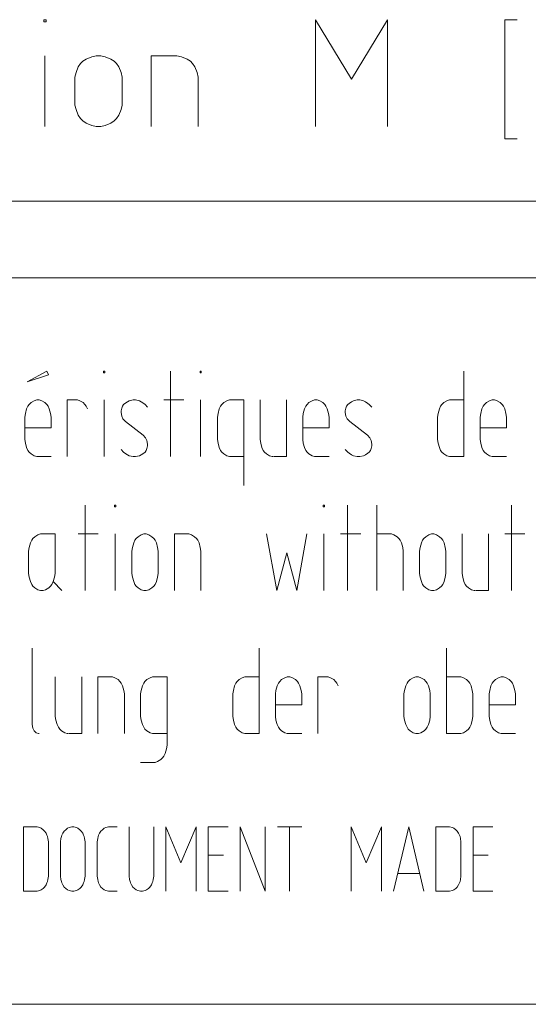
# Model space of a CAD drawing. Header units: millimetres. Extents: x 3 to 207, y 3 to 294.
# Tile 7 of 61: x 67 to 79, y 3 to 26. Entities that reach past the tile are written whole.
import ezdxf

# ---------------------------------------------------------------- set-up
doc = ezdxf.new("R2010")
doc.units = ezdxf.units.MM
doc.layers.add('1', color=7, linetype='CONTINUOUS', true_color=0xffffff)

msp = doc.modelspace()

# ---------------------------------------------------------------- linework, layer by layer
at = {"layer": '1', "color": 87, "linetype": 'Continuous', "lineweight": 13}
for p, q in [((67.398933, 25.990646), (67.398933, 26.043278)), ((67.398933, 26.043278), (67.451561, 26.043278)), ((67.451561, 26.043278), (67.451561, 25.990646)), ((74.59893, 24.64854), (73.756828, 26.043278)), ((73.756828, 26.043278), (73.756828, 23.543278)), ((75.44104, 26.043278), (74.59893, 24.64854)), ((75.44104, 23.543278), (75.44104, 26.043278)), ((78.47525, 26.043278), (78.185776, 26.043278)), ((78.185776, 26.043278), (78.185776, 23.253803)), ((67.451561, 25.990646), (67.398933, 25.990646)), ((67.425247, 23.543278), (67.425247, 25.201174)), ((68.389725, 25.122225), (68.310776, 25.069595)), ((68.521301, 25.174856), (68.389725, 25.122225)), ((68.626564, 25.201174), (68.521301, 25.174856)), ((68.679192, 25.201174), (68.626564, 25.201174)), ((68.731827, 25.201174), (68.679192, 25.201174)), ((68.83709, 25.174856), (68.731827, 25.201174)), ((68.968674, 25.122225), (68.83709, 25.174856)), ((69.047615, 25.069595), (68.968674, 25.122225)), ((70.459457, 25.201174), (69.90683, 25.201174)), ((69.90683, 25.201174), (69.90683, 23.543278)), ((70.512093, 25.201174), (70.459457, 25.201174)), ((70.617355, 25.174856), (70.512093, 25.201174)), ((70.748932, 25.122225), (70.617355, 25.174856)), ((70.827881, 25.069595), (70.748932, 25.122225)), ((68.205513, 24.938013), (68.152878, 24.806435)), ((68.258148, 25.016962), (68.205513, 24.938013)), ((68.310776, 25.069595), (68.258148, 25.016962)), ((69.10025, 25.016962), (69.047615, 25.069595)), ((69.152885, 24.938013), (69.10025, 25.016962)), ((69.205513, 24.806435), (69.152885, 24.938013)), ((70.880516, 25.016962), (70.827881, 25.069595)), ((70.933144, 24.938013), (70.880516, 25.016962)), ((70.985779, 24.806435), (70.933144, 24.938013)), ((68.152878, 24.806435), (68.126564, 24.701172)), ((68.126564, 24.701172), (68.126564, 24.64854)), ((69.231827, 24.701172), (69.205513, 24.806435)), ((69.231827, 24.64854), (69.231827, 24.701172)), ((71.012093, 24.701172), (70.985779, 24.806435)), ((71.012093, 24.64854), (71.012093, 24.701172)), ((68.126564, 24.64854), (68.126564, 24.095909)), ((69.231827, 24.095909), (69.231827, 24.64854)), ((71.012093, 23.543278), (71.012093, 24.64854)), ((68.126564, 24.095909), (68.126564, 24.043278)), ((68.126564, 24.043278), (68.152878, 23.938015)), ((69.205513, 23.938015), (69.231827, 24.043278)), ((69.231827, 24.043278), (69.231827, 24.095909)), ((68.152878, 23.938015), (68.205513, 23.806437)), ((68.205513, 23.806437), (68.258148, 23.727488)), ((69.10025, 23.727488), (69.152885, 23.806437)), ((69.152885, 23.806437), (69.205513, 23.938015)), ((68.258148, 23.727488), (68.310776, 23.674856)), ((68.310776, 23.674856), (68.389725, 23.622225)), ((68.389725, 23.622225), (68.521301, 23.569593)), ((68.521301, 23.569593), (68.626564, 23.543278)), ((68.626564, 23.543278), (68.679192, 23.543278)), ((68.679192, 23.543278), (68.731827, 23.543278)), ((68.731827, 23.543278), (68.83709, 23.569593)), ((68.83709, 23.569593), (68.968674, 23.622225)), ((68.968674, 23.622225), (69.047615, 23.674856)), ((69.047615, 23.674856), (69.10025, 23.727488)), ((78.185776, 23.253803), (78.47525, 23.253803))]:
    msp.add_line(p, q, dxfattribs=at)
at = {"layer": '1', "color": 172, "linetype": 'Continuous', "lineweight": 18}
msp.add_line((59.014843, 21.793278), (84.014847, 21.793278), dxfattribs=at)
at = {"layer": '1', "color": 7, "linetype": 'Continuous', "lineweight": 18}
for p, q in [((3, 20.000221), (207, 20.000221)), ((105, 3), (3, 3))]:
    msp.add_line(p, q, dxfattribs=at)
at = {"layer": '1', "color": 7, "linetype": 'Continuous', "lineweight": 13}
for p, q in [((67.468552, 17.817265), (67.011703, 17.564632)), ((67.512756, 17.733053), (67.468552, 17.817265)), ((68.799286, 17.77516), (68.799286, 17.817265)), ((68.799286, 17.817265), (68.828758, 17.817265)), ((68.828758, 17.77516), (68.799286, 17.77516)), ((68.828758, 17.817265), (68.828758, 17.77516)), ((70.365814, 15.817265), (70.365814, 17.817265)), ((71.053291, 17.77516), (71.053291, 17.817265)), ((71.053291, 17.817265), (71.082756, 17.817265)), ((71.082756, 17.77516), (71.053291, 17.77516)), ((71.082756, 17.817265), (71.082756, 17.77516)), ((77.226547, 15.817265), (77.226547, 17.817265)), ((67.011703, 17.564632), (67.512756, 17.733053)), ((67.055916, 17.038317), (67.100128, 17.080421)), ((67.100128, 17.080421), (67.173813, 17.122528)), ((67.173813, 17.122528), (67.232758, 17.143581)), ((67.232758, 17.143581), (67.29171, 17.143581)), ((67.29171, 17.143581), (67.350655, 17.122528)), ((67.350655, 17.122528), (67.424339, 17.080421)), ((67.424339, 17.080421), (67.468552, 17.038317)), ((67.949707, 15.817265), (67.949707, 17.143581)), ((67.949707, 17.143581), (68.156021, 17.143581)), ((68.156021, 17.143581), (68.185493, 17.143581)), ((68.185493, 17.143581), (68.244438, 17.122528)), ((68.244438, 17.122528), (68.31813, 17.080421)), ((68.31813, 17.080421), (68.362335, 17.038317)), ((68.814026, 15.817265), (68.814026, 17.143581)), ((69.295181, 17.05937), (69.265709, 17.038317)), ((69.354126, 17.101475), (69.295181, 17.05937)), ((69.398338, 17.122528), (69.354126, 17.101475)), ((69.486755, 17.143581), (69.398338, 17.122528)), ((69.545708, 17.143581), (69.486755, 17.143581)), ((69.634132, 17.122528), (69.545708, 17.143581)), ((69.678337, 17.101475), (69.634132, 17.122528)), ((69.737282, 17.05937), (69.678337, 17.101475)), ((69.766762, 17.038317), (69.737282, 17.05937)), ((70.675285, 17.143581), (70.203705, 17.143581)), ((71.068024, 15.817265), (71.068024, 17.143581)), ((71.608124, 17.080421), (71.563919, 17.038317)), ((71.681816, 17.122528), (71.608124, 17.080421)), ((71.740761, 17.143581), (71.681816, 17.122528)), ((71.770233, 17.143581), (71.740761, 17.143581)), ((72.079704, 17.143581), (71.770233, 17.143581)), ((72.079704, 15.14358), (72.079704, 17.143581)), ((72.45771, 17.143581), (72.45771, 16.259369)), ((73.076653, 15.817265), (73.076653, 17.143581)), ((73.60202, 17.080421), (73.557816, 17.038317)), ((73.675705, 17.122528), (73.60202, 17.080421)), ((73.734657, 17.143581), (73.675705, 17.122528)), ((73.76413, 17.143581), (73.734657, 17.143581)), ((73.793602, 17.143581), (73.76413, 17.143581)), ((73.852547, 17.122528), (73.793602, 17.143581)), ((73.926231, 17.080421), (73.852547, 17.122528)), ((73.970444, 17.038317), (73.926231, 17.080421)), ((74.540024, 17.05937), (74.510551, 17.038317)), ((74.598969, 17.101475), (74.540024, 17.05937)), ((74.643181, 17.122528), (74.598969, 17.101475)), ((74.731598, 17.143581), (74.643181, 17.122528)), ((74.79055, 17.143581), (74.731598, 17.143581)), ((74.878975, 17.122528), (74.79055, 17.143581)), ((74.92318, 17.101475), (74.878975, 17.122528)), ((74.982132, 17.05937), (74.92318, 17.101475)), ((75.011597, 17.038317), (74.982132, 17.05937)), ((76.754974, 17.080421), (76.710762, 17.038317)), ((76.828659, 17.122528), (76.754974, 17.080421)), ((76.887604, 17.143581), (76.828659, 17.122528)), ((76.917076, 17.143581), (76.887604, 17.143581)), ((77.226547, 17.143581), (76.917076, 17.143581)), ((77.751915, 17.080421), (77.70771, 17.038317)), ((77.825607, 17.122528), (77.751915, 17.080421)), ((77.884552, 17.143581), (77.825607, 17.122528)), ((77.914024, 17.143581), (77.884552, 17.143581)), ((77.943497, 17.143581), (77.914024, 17.143581)), ((78.002449, 17.122528), (77.943497, 17.143581)), ((78.076126, 17.080421), (78.002449, 17.122528)), ((78.120338, 17.038317), (78.076126, 17.080421)), ((66.952759, 16.74358), (66.967499, 16.827791)), ((66.967499, 16.827791), (66.996971, 16.933054)), ((66.996971, 16.933054), (67.026443, 16.996212)), ((67.026443, 16.996212), (67.055916, 17.038317)), ((67.468552, 17.038317), (67.498024, 16.996212)), ((67.498024, 16.996212), (67.527496, 16.933054)), ((67.527496, 16.933054), (67.556969, 16.827791)), ((67.556969, 16.827791), (67.571709, 16.74358)), ((68.362335, 17.038317), (68.391815, 16.996212)), ((68.391815, 16.996212), (68.42128, 16.933054)), ((69.221497, 16.954107), (69.206757, 16.890949)), ((69.206757, 16.890949), (69.206757, 16.848843)), ((69.206757, 16.848843), (69.221497, 16.764633)), ((69.236229, 16.996212), (69.221497, 16.954107)), ((69.265709, 17.038317), (69.236229, 16.996212)), ((69.825706, 16.975159), (69.766762, 17.038317)), ((71.475494, 16.827791), (71.460762, 16.74358)), ((71.504974, 16.933054), (71.475494, 16.827791)), ((71.534439, 16.996212), (71.504974, 16.933054)), ((71.563919, 17.038317), (71.534439, 16.996212)), ((73.469391, 16.827791), (73.454659, 16.74358)), ((73.498863, 16.933054), (73.469391, 16.827791)), ((73.528336, 16.996212), (73.498863, 16.933054)), ((73.557816, 17.038317), (73.528336, 16.996212)), ((73.999916, 16.996212), (73.970444, 17.038317)), ((74.029388, 16.933054), (73.999916, 16.996212)), ((74.058868, 16.827791), (74.029388, 16.933054)), ((74.073601, 16.74358), (74.058868, 16.827791)), ((74.466339, 16.954107), (74.451599, 16.890949)), ((74.451599, 16.890949), (74.451599, 16.848843)), ((74.451599, 16.848843), (74.466339, 16.764633)), ((74.481071, 16.996212), (74.466339, 16.954107)), ((74.510551, 17.038317), (74.481071, 16.996212)), ((75.070549, 16.975159), (75.011597, 17.038317)), ((76.622337, 16.827791), (76.607597, 16.74358)), ((76.651817, 16.933054), (76.622337, 16.827791)), ((76.681282, 16.996212), (76.651817, 16.933054)), ((76.710762, 17.038317), (76.681282, 16.996212)), ((77.619286, 16.827791), (77.604546, 16.74358)), ((77.648758, 16.933054), (77.619286, 16.827791)), ((77.67823, 16.996212), (77.648758, 16.933054)), ((77.70771, 17.038317), (77.67823, 16.996212)), ((78.149811, 16.996212), (78.120338, 17.038317)), ((78.179291, 16.933054), (78.149811, 16.996212)), ((78.208755, 16.827791), (78.179291, 16.933054)), ((78.223495, 16.74358), (78.208755, 16.827791)), ((66.952759, 16.217264), (66.952759, 16.74358)), ((67.571709, 16.74358), (67.571709, 16.49095)), ((69.221497, 16.764633), (69.250969, 16.701475)), ((69.250969, 16.701475), (69.309914, 16.638317)), ((69.309914, 16.638317), (69.722549, 16.322527)), ((71.460762, 16.74358), (71.460762, 16.701475)), ((71.460762, 16.701475), (71.460762, 16.259369)), ((73.454659, 16.74358), (73.454659, 16.701475)), ((73.454659, 16.701475), (73.454659, 16.259369)), ((74.073601, 16.701475), (74.073601, 16.74358)), ((74.073601, 16.49095), (74.073601, 16.701475)), ((74.466339, 16.764633), (74.495811, 16.701475)), ((74.495811, 16.701475), (74.554756, 16.638317)), ((74.554756, 16.638317), (74.967392, 16.322527)), ((76.607597, 16.74358), (76.607597, 16.701475)), ((76.607597, 16.701475), (76.607597, 16.259369)), ((77.604546, 16.74358), (77.604546, 16.701475)), ((77.604546, 16.701475), (77.604546, 16.259369)), ((78.223495, 16.701475), (78.223495, 16.74358)), ((78.223495, 16.49095), (78.223495, 16.701475)), ((67.571709, 16.49095), (66.952759, 16.49095)), ((73.454659, 16.49095), (74.073601, 16.49095)), ((77.604546, 16.49095), (78.223495, 16.49095)), ((66.967499, 16.133055), (66.952759, 16.217264)), ((66.996971, 16.02779), (66.967499, 16.133055)), ((69.722549, 16.322527), (69.781494, 16.259369)), ((69.781494, 16.259369), (69.810974, 16.196213)), ((69.810974, 16.196213), (69.825706, 16.112001)), ((71.460762, 16.259369), (71.460762, 16.217264)), ((71.460762, 16.217264), (71.475494, 16.133055)), ((71.475494, 16.133055), (71.504974, 16.02779)), ((72.45771, 16.259369), (72.45771, 16.217264)), ((72.45771, 16.217264), (72.472443, 16.133055)), ((72.472443, 16.133055), (72.501915, 16.02779)), ((73.454659, 16.259369), (73.454659, 16.217264)), ((73.454659, 16.217264), (73.469391, 16.133055)), ((73.469391, 16.133055), (73.498863, 16.02779)), ((74.967392, 16.322527), (75.026337, 16.259369)), ((75.026337, 16.259369), (75.055817, 16.196213)), ((75.055817, 16.196213), (75.070549, 16.112001)), ((76.607597, 16.259369), (76.607597, 16.217264)), ((76.607597, 16.217264), (76.622337, 16.133055)), ((76.622337, 16.133055), (76.651817, 16.02779)), ((77.604546, 16.259369), (77.604546, 16.217264)), ((77.604546, 16.217264), (77.619286, 16.133055)), ((77.619286, 16.133055), (77.648758, 16.02779)), ((67.026443, 15.964633), (66.996971, 16.02779)), ((67.055916, 15.922527), (67.026443, 15.964633)), ((67.100128, 15.880423), (67.055916, 15.922527)), ((69.265709, 15.922527), (69.206757, 15.985685)), ((69.295181, 15.901474), (69.265709, 15.922527)), ((69.354126, 15.859369), (69.295181, 15.901474)), ((69.737282, 15.901474), (69.678337, 15.859369)), ((69.766762, 15.922527), (69.737282, 15.901474)), ((69.796234, 15.964633), (69.766762, 15.922527)), ((69.810974, 16.006739), (69.796234, 15.964633)), ((69.825706, 16.069895), (69.810974, 16.006739)), ((69.825706, 16.112001), (69.825706, 16.069895)), ((71.504974, 16.02779), (71.534439, 15.964633)), ((71.534439, 15.964633), (71.563919, 15.922527)), ((71.563919, 15.922527), (71.608124, 15.880423)), ((72.501915, 16.02779), (72.531387, 15.964633)), ((72.531387, 15.964633), (72.560867, 15.922527)), ((72.560867, 15.922527), (72.605072, 15.880423)), ((73.498863, 16.02779), (73.528336, 15.964633)), ((73.528336, 15.964633), (73.557816, 15.922527)), ((73.557816, 15.922527), (73.60202, 15.880423)), ((74.510551, 15.922527), (74.451599, 15.985685)), ((74.540024, 15.901474), (74.510551, 15.922527)), ((74.598969, 15.859369), (74.540024, 15.901474)), ((74.982132, 15.901474), (74.92318, 15.859369)), ((75.011597, 15.922527), (74.982132, 15.901474)), ((75.041077, 15.964633), (75.011597, 15.922527)), ((75.055817, 16.006739), (75.041077, 15.964633)), ((75.070549, 16.069895), (75.055817, 16.006739)), ((75.070549, 16.112001), (75.070549, 16.069895)), ((76.651817, 16.02779), (76.681282, 15.964633)), ((76.681282, 15.964633), (76.710762, 15.922527)), ((76.710762, 15.922527), (76.754974, 15.880423)), ((77.648758, 16.02779), (77.67823, 15.964633)), ((77.67823, 15.964633), (77.70771, 15.922527)), ((77.70771, 15.922527), (77.751915, 15.880423)), ((67.173813, 15.838317), (67.100128, 15.880423)), ((67.232758, 15.817265), (67.173813, 15.838317)), ((67.571709, 15.817265), (67.232758, 15.817265)), ((69.398338, 15.838317), (69.354126, 15.859369)), ((69.486755, 15.817265), (69.398338, 15.838317)), ((69.545708, 15.817265), (69.486755, 15.817265)), ((69.634132, 15.838317), (69.545708, 15.817265)), ((69.678337, 15.859369), (69.634132, 15.838317)), ((71.608124, 15.880423), (71.681816, 15.838317)), ((71.681816, 15.838317), (71.740761, 15.817265)), ((71.740761, 15.817265), (71.770233, 15.817265)), ((71.770233, 15.817265), (72.079704, 15.817265)), ((72.605072, 15.880423), (72.678757, 15.838317)), ((72.678757, 15.838317), (72.737709, 15.817265)), ((72.737709, 15.817265), (72.767181, 15.817265)), ((72.781914, 15.817265), (73.076653, 15.817265)), ((73.60202, 15.880423), (73.675705, 15.838317)), ((73.675705, 15.838317), (73.734657, 15.817265)), ((73.734657, 15.817265), (73.76413, 15.817265)), ((73.76413, 15.817265), (74.073601, 15.817265)), ((74.643181, 15.838317), (74.598969, 15.859369)), ((74.731598, 15.817265), (74.643181, 15.838317)), ((74.79055, 15.817265), (74.731598, 15.817265)), ((74.878975, 15.838317), (74.79055, 15.817265)), ((74.92318, 15.859369), (74.878975, 15.838317)), ((76.754974, 15.880423), (76.828659, 15.838317)), ((76.828659, 15.838317), (76.887604, 15.817265)), ((76.887604, 15.817265), (76.917076, 15.817265)), ((76.917076, 15.817265), (77.226547, 15.817265)), ((77.751915, 15.880423), (77.825607, 15.838317)), ((77.825607, 15.838317), (77.884552, 15.817265)), ((77.884552, 15.817265), (77.914024, 15.817265)), ((77.914024, 15.817265), (78.223495, 15.817265)), ((68.363464, 12.680959), (68.363464, 14.680959)), ((69.050941, 14.638854), (69.050941, 14.680959)), ((69.050941, 14.680959), (69.080414, 14.680959)), ((69.080414, 14.638854), (69.050941, 14.638854)), ((69.080414, 14.680959), (69.080414, 14.638854)), ((73.932526, 14.638854), (73.932526, 14.680959)), ((73.932526, 14.680959), (73.961998, 14.680959)), ((73.961998, 14.638854), (73.932526, 14.638854)), ((73.961998, 14.680959), (73.961998, 14.638854)), ((74.502098, 12.680959), (74.502098, 14.680959)), ((75.189575, 14.680959), (75.189575, 12.680959)), ((78.342522, 12.680959), (78.342522, 14.680959)), ((67.115997, 13.859906), (67.086525, 13.796747)), ((67.14547, 13.902011), (67.115997, 13.859906)), ((67.189682, 13.944116), (67.14547, 13.902011)), ((67.263367, 13.986221), (67.189682, 13.944116)), ((67.322311, 14.007275), (67.263367, 13.986221)), ((67.351791, 14.007275), (67.322311, 14.007275)), ((67.661255, 14.007275), (67.351791, 14.007275)), ((67.661255, 13.123064), (67.661255, 14.007275)), ((68.672943, 14.007275), (68.201363, 14.007275)), ((69.065681, 12.680959), (69.065681, 14.007275)), ((69.532097, 13.859906), (69.502625, 13.796747)), ((69.561577, 13.902011), (69.532097, 13.859906)), ((69.605782, 13.944116), (69.561577, 13.902011)), ((69.679466, 13.986221), (69.605782, 13.944116)), ((69.738419, 14.007275), (69.679466, 13.986221)), ((69.767891, 14.007275), (69.738419, 14.007275)), ((69.797363, 14.007275), (69.767891, 14.007275)), ((69.856316, 13.986221), (69.797363, 14.007275)), ((69.93, 13.944116), (69.856316, 13.986221)), ((69.974205, 13.902011), (69.93, 13.944116)), ((70.003685, 13.859906), (69.974205, 13.902011)), ((70.033157, 13.796747), (70.003685, 13.859906)), ((70.764839, 14.007275), (70.455368, 14.007275)), ((70.455368, 14.007275), (70.455368, 12.680959)), ((70.794312, 14.007275), (70.764839, 14.007275)), ((70.853256, 13.986221), (70.794312, 14.007275)), ((70.926941, 13.944116), (70.853256, 13.986221)), ((70.971153, 13.902011), (70.926941, 13.944116)), ((71.000633, 13.859906), (70.971153, 13.902011)), ((71.030098, 13.796747), (71.000633, 13.859906)), ((72.611366, 14.007275), (72.847153, 12.680959)), ((73.318733, 12.680959), (73.55452, 14.007275)), ((73.947258, 12.680959), (73.947258, 14.007275)), ((74.811577, 14.007275), (74.339996, 14.007275)), ((75.499046, 14.007275), (75.189575, 14.007275)), ((75.528526, 14.007275), (75.499046, 14.007275)), ((75.587471, 13.986221), (75.528526, 14.007275)), ((75.661148, 13.944116), (75.587471, 13.986221)), ((75.705368, 13.902011), (75.661148, 13.944116)), ((75.73484, 13.859906), (75.705368, 13.902011)), ((75.764313, 13.796747), (75.73484, 13.859906)), ((76.260208, 13.859906), (76.230736, 13.796747)), ((76.28968, 13.902011), (76.260208, 13.859906)), ((76.333893, 13.944116), (76.28968, 13.902011)), ((76.407578, 13.986221), (76.333893, 13.944116)), ((76.466522, 14.007275), (76.407578, 13.986221)), ((76.495995, 14.007275), (76.466522, 14.007275)), ((76.525475, 14.007275), (76.495995, 14.007275)), ((76.584419, 13.986221), (76.525475, 14.007275)), ((76.658104, 13.944116), (76.584419, 13.986221)), ((76.702316, 13.902011), (76.658104, 13.944116)), ((76.731781, 13.859906), (76.702316, 13.902011)), ((76.761261, 13.796747), (76.731781, 13.859906)), ((77.183472, 14.007275), (77.183472, 13.123064)), ((77.802414, 12.680959), (77.802414, 14.007275)), ((78.652, 14.007275), (78.18042, 14.007275)), ((67.057045, 13.691485), (67.042313, 13.607274)), ((67.042313, 13.607274), (67.042313, 13.565168)), ((67.086525, 13.796747), (67.057045, 13.691485)), ((69.473152, 13.691485), (69.45842, 13.607274)), ((69.45842, 13.607274), (69.45842, 13.565168)), ((69.502625, 13.796747), (69.473152, 13.691485)), ((70.06263, 13.691485), (70.033157, 13.796747)), ((70.077362, 13.607274), (70.06263, 13.691485)), ((70.077362, 13.565168), (70.077362, 13.607274)), ((71.059578, 13.691485), (71.030098, 13.796747)), ((71.07431, 13.607274), (71.059578, 13.691485)), ((71.07431, 13.565168), (71.07431, 13.607274)), ((75.793785, 13.691485), (75.764313, 13.796747)), ((75.808525, 13.607274), (75.793785, 13.691485)), ((75.808525, 13.565168), (75.808525, 13.607274)), ((76.201256, 13.691485), (76.186523, 13.607274)), ((76.186523, 13.607274), (76.186523, 13.565168)), ((76.230736, 13.796747), (76.201256, 13.691485)), ((76.790733, 13.691485), (76.761261, 13.796747)), ((76.805466, 13.607274), (76.790733, 13.691485)), ((76.805466, 13.565168), (76.805466, 13.607274)), ((67.042313, 13.565168), (67.042313, 13.123064)), ((69.45842, 13.565168), (69.45842, 13.123064)), ((70.077362, 13.123064), (70.077362, 13.565168)), ((71.07431, 12.680959), (71.07431, 13.565168)), ((72.847153, 12.680959), (73.082939, 13.565168)), ((73.082939, 13.565168), (73.318733, 12.680959)), ((75.808525, 12.680959), (75.808525, 13.565168)), ((76.186523, 13.565168), (76.186523, 13.123064)), ((76.805466, 13.123064), (76.805466, 13.565168)), ((67.042313, 13.123064), (67.042313, 13.080957)), ((67.042313, 13.080957), (67.057045, 12.996749)), ((67.057045, 12.996749), (67.086525, 12.891485)), ((67.61705, 12.891485), (67.646523, 12.996749)), ((67.646523, 12.996749), (67.661255, 13.080957)), ((67.661255, 13.080957), (67.661255, 13.123064)), ((69.45842, 13.123064), (69.45842, 13.080957)), ((69.45842, 13.080957), (69.473152, 12.996749)), ((69.473152, 12.996749), (69.502625, 12.891485)), ((70.033157, 12.891485), (70.06263, 12.996749)), ((70.06263, 12.996749), (70.077362, 13.080957)), ((70.077362, 13.080957), (70.077362, 13.123064)), ((76.186523, 13.123064), (76.186523, 13.080957)), ((76.186523, 13.080957), (76.201256, 12.996749)), ((76.201256, 12.996749), (76.230736, 12.891485)), ((76.761261, 12.891485), (76.790733, 12.996749)), ((76.790733, 12.996749), (76.805466, 13.080957)), ((76.805466, 13.080957), (76.805466, 13.123064)), ((77.183472, 13.123064), (77.183472, 13.080957)), ((77.183472, 13.080957), (77.198204, 12.996749)), ((77.198204, 12.996749), (77.227684, 12.891485)), ((67.086525, 12.891485), (67.115997, 12.828327)), ((67.115997, 12.828327), (67.14547, 12.786222)), ((67.14547, 12.786222), (67.189682, 12.744117)), ((67.189682, 12.744117), (67.263367, 12.70201)), ((67.263367, 12.70201), (67.322311, 12.680959)), ((67.322311, 12.680959), (67.351791, 12.680959)), ((67.351791, 12.680959), (67.381256, 12.680959)), ((67.381256, 12.680959), (67.440208, 12.70201)), ((67.440208, 12.70201), (67.513893, 12.744117)), ((67.513893, 12.744117), (67.558098, 12.786222)), ((67.558098, 12.786222), (67.587578, 12.828327)), ((67.587578, 12.828327), (67.61705, 12.891485)), ((67.61705, 12.891485), (67.823364, 12.680959)), ((69.502625, 12.891485), (69.532097, 12.828327)), ((69.532097, 12.828327), (69.561577, 12.786222)), ((69.561577, 12.786222), (69.605782, 12.744117)), ((69.605782, 12.744117), (69.679466, 12.70201)), ((69.679466, 12.70201), (69.738419, 12.680959)), ((69.738419, 12.680959), (69.767891, 12.680959)), ((69.767891, 12.680959), (69.797363, 12.680959)), ((69.797363, 12.680959), (69.856316, 12.70201)), ((69.856316, 12.70201), (69.93, 12.744117)), ((69.93, 12.744117), (69.974205, 12.786222)), ((69.974205, 12.786222), (70.003685, 12.828327)), ((70.003685, 12.828327), (70.033157, 12.891485)), ((76.230736, 12.891485), (76.260208, 12.828327)), ((76.260208, 12.828327), (76.28968, 12.786222)), ((76.28968, 12.786222), (76.333893, 12.744117)), ((76.333893, 12.744117), (76.407578, 12.70201)), ((76.407578, 12.70201), (76.466522, 12.680959)), ((76.466522, 12.680959), (76.495995, 12.680959)), ((76.495995, 12.680959), (76.525475, 12.680959)), ((76.525475, 12.680959), (76.584419, 12.70201)), ((76.584419, 12.70201), (76.658104, 12.744117)), ((76.658104, 12.744117), (76.702316, 12.786222)), ((76.702316, 12.786222), (76.731781, 12.828327)), ((76.731781, 12.828327), (76.761261, 12.891485)), ((77.227684, 12.891485), (77.257149, 12.828327)), ((77.257149, 12.828327), (77.286629, 12.786222)), ((77.286629, 12.786222), (77.330841, 12.744117)), ((77.330841, 12.744117), (77.404526, 12.70201)), ((77.404526, 12.70201), (77.46347, 12.680959)), ((77.46347, 12.680959), (77.492943, 12.680959)), ((77.507683, 12.680959), (77.802414, 12.680959)), ((67.128525, 11.336029), (67.128525, 9.567609)), ((72.437469, 9.33603), (72.437469, 11.336029)), ((76.817993, 11.336029), (76.817993, 9.33603)), ((67.668633, 10.662346), (67.668633, 9.778135)), ((68.287575, 9.33603), (68.287575, 10.662346)), ((68.975044, 10.662346), (68.665581, 10.662346)), ((68.665581, 10.662346), (68.665581, 9.33603)), ((69.004524, 10.662346), (68.975044, 10.662346)), ((69.063469, 10.641294), (69.004524, 10.662346)), ((69.137154, 10.599188), (69.063469, 10.641294)), ((69.809891, 10.599188), (69.883575, 10.641294)), ((69.883575, 10.641294), (69.94252, 10.662346)), ((69.94252, 10.662346), (69.971992, 10.662346)), ((69.971992, 10.662346), (70.281471, 10.662346)), ((70.281471, 10.662346), (70.281471, 9.104451)), ((72.039574, 10.641294), (71.965897, 10.599188)), ((72.098518, 10.662346), (72.039574, 10.641294)), ((72.127998, 10.662346), (72.098518, 10.662346)), ((72.437469, 10.662346), (72.127998, 10.662346)), ((73.03653, 10.641294), (72.962837, 10.599188)), ((73.095474, 10.662346), (73.03653, 10.641294)), ((73.124947, 10.662346), (73.095474, 10.662346)), ((73.154419, 10.662346), (73.124947, 10.662346)), ((73.213371, 10.641294), (73.154419, 10.662346)), ((73.287048, 10.599188), (73.213371, 10.641294)), ((73.812416, 9.33603), (73.812416, 10.662346)), ((73.812416, 10.662346), (74.018738, 10.662346)), ((74.018738, 10.662346), (74.048203, 10.662346)), ((74.048203, 10.662346), (74.107155, 10.641294)), ((74.107155, 10.641294), (74.18084, 10.599188)), ((76.042107, 10.641294), (75.968422, 10.599188)), ((76.101051, 10.662346), (76.042107, 10.641294)), ((76.130524, 10.662346), (76.101051, 10.662346)), ((76.159996, 10.662346), (76.130524, 10.662346)), ((76.218948, 10.641294), (76.159996, 10.662346)), ((76.292625, 10.599188), (76.218948, 10.641294)), ((77.127472, 10.662346), (76.817993, 10.662346)), ((77.156944, 10.662346), (77.127472, 10.662346)), ((77.215897, 10.641294), (77.156944, 10.662346)), ((77.289574, 10.599188), (77.215897, 10.641294)), ((78.035995, 10.641294), (77.962311, 10.599188)), ((78.094948, 10.662346), (78.035995, 10.641294)), ((78.12442, 10.662346), (78.094948, 10.662346)), ((78.153893, 10.662346), (78.12442, 10.662346)), ((78.212837, 10.641294), (78.153893, 10.662346)), ((78.28653, 10.599188), (78.212837, 10.641294)), ((69.181366, 10.557083), (69.137154, 10.599188)), ((69.210838, 10.514977), (69.181366, 10.557083)), ((69.240311, 10.451819), (69.210838, 10.514977)), ((69.269783, 10.346556), (69.240311, 10.451819)), ((69.677261, 10.346556), (69.706734, 10.451819)), ((69.706734, 10.451819), (69.736206, 10.514977)), ((69.736206, 10.514977), (69.765678, 10.557083)), ((69.765678, 10.557083), (69.809891, 10.599188)), ((71.862732, 10.451819), (71.83326, 10.346556)), ((71.892212, 10.514977), (71.862732, 10.451819)), ((71.921677, 10.557083), (71.892212, 10.514977)), ((71.965897, 10.599188), (71.921677, 10.557083)), ((72.85968, 10.451819), (72.830208, 10.346556)), ((72.889153, 10.514977), (72.85968, 10.451819)), ((72.918625, 10.557083), (72.889153, 10.514977)), ((72.962837, 10.599188), (72.918625, 10.557083)), ((73.331261, 10.557083), (73.287048, 10.599188)), ((73.360733, 10.514977), (73.331261, 10.557083)), ((73.390213, 10.451819), (73.360733, 10.514977)), ((73.419678, 10.346556), (73.390213, 10.451819)), ((74.18084, 10.599188), (74.225044, 10.557083)), ((74.225044, 10.557083), (74.254524, 10.514977)), ((74.254524, 10.514977), (74.283997, 10.451819)), ((75.865265, 10.451819), (75.835785, 10.346556)), ((75.894737, 10.514977), (75.865265, 10.451819)), ((75.92421, 10.557083), (75.894737, 10.514977)), ((75.968422, 10.599188), (75.92421, 10.557083)), ((76.336845, 10.557083), (76.292625, 10.599188)), ((76.36631, 10.514977), (76.336845, 10.557083)), ((76.39579, 10.451819), (76.36631, 10.514977)), ((76.425262, 10.346556), (76.39579, 10.451819)), ((77.333786, 10.557083), (77.289574, 10.599188)), ((77.363258, 10.514977), (77.333786, 10.557083)), ((77.392738, 10.451819), (77.363258, 10.514977)), ((77.422211, 10.346556), (77.392738, 10.451819)), ((77.859154, 10.451819), (77.829681, 10.346556)), ((77.888626, 10.514977), (77.859154, 10.451819)), ((77.918106, 10.557083), (77.888626, 10.514977)), ((77.962311, 10.599188), (77.918106, 10.557083)), ((78.330734, 10.557083), (78.28653, 10.599188)), ((78.360207, 10.514977), (78.330734, 10.557083)), ((78.389687, 10.451819), (78.360207, 10.514977)), ((78.419151, 10.346556), (78.389687, 10.451819)), ((69.284523, 10.262345), (69.269783, 10.346556)), ((69.284523, 10.220241), (69.284523, 10.262345)), ((69.284523, 9.33603), (69.284523, 10.220241)), ((69.662529, 10.262345), (69.677261, 10.346556)), ((69.662529, 10.220241), (69.662529, 10.262345)), ((69.662529, 9.778135), (69.662529, 10.220241)), ((71.83326, 10.346556), (71.81852, 10.262345)), ((71.81852, 10.262345), (71.81852, 10.220241)), ((71.81852, 10.220241), (71.81852, 9.778135)), ((72.830208, 10.346556), (72.815468, 10.262345)), ((72.815468, 10.262345), (72.815468, 10.220241)), ((72.815468, 10.220241), (72.815468, 9.778135)), ((73.434418, 10.262345), (73.419678, 10.346556)), ((73.434418, 10.220241), (73.434418, 10.262345)), ((73.434418, 10.009714), (73.434418, 10.220241)), ((75.835785, 10.346556), (75.821053, 10.262345)), ((75.821053, 10.262345), (75.821053, 10.220241)), ((75.821053, 10.220241), (75.821053, 9.778135)), ((76.439995, 10.262345), (76.425262, 10.346556)), ((76.439995, 10.220241), (76.439995, 10.262345)), ((76.439995, 9.778135), (76.439995, 10.220241)), ((77.436943, 10.262345), (77.422211, 10.346556)), ((77.436943, 10.220241), (77.436943, 10.262345)), ((77.436943, 9.778135), (77.436943, 10.220241)), ((77.829681, 10.346556), (77.814941, 10.262345)), ((77.814941, 10.262345), (77.814941, 10.220241)), ((77.814941, 10.220241), (77.814941, 9.778135)), ((78.433891, 10.262345), (78.419151, 10.346556)), ((78.433891, 10.220241), (78.433891, 10.262345)), ((78.433891, 10.009714), (78.433891, 10.220241)), ((72.815468, 10.009714), (73.434418, 10.009714)), ((77.814941, 10.009714), (78.433891, 10.009714)), ((67.668633, 9.778135), (67.668633, 9.73603)), ((67.668633, 9.73603), (67.683365, 9.651819)), ((69.662529, 9.73603), (69.662529, 9.778135)), ((69.677261, 9.651819), (69.662529, 9.73603)), ((71.81852, 9.778135), (71.81852, 9.73603)), ((71.81852, 9.73603), (71.83326, 9.651819)), ((72.815468, 9.778135), (72.815468, 9.73603)), ((72.815468, 9.73603), (72.830208, 9.651819)), ((75.821053, 9.778135), (75.821053, 9.73603)), ((75.821053, 9.73603), (75.835785, 9.651819)), ((76.425262, 9.651819), (76.439995, 9.73603)), ((76.439995, 9.73603), (76.439995, 9.778135)), ((77.422211, 9.651819), (77.436943, 9.73603)), ((77.436943, 9.73603), (77.436943, 9.778135)), ((77.814941, 9.778135), (77.814941, 9.73603)), ((77.814941, 9.73603), (77.829681, 9.651819)), ((67.128525, 9.567609), (67.128525, 9.546556)), ((67.128525, 9.546556), (67.143265, 9.462346)), ((67.143265, 9.462346), (67.172737, 9.399188)), ((67.683365, 9.651819), (67.712837, 9.546556)), ((67.712837, 9.546556), (67.74231, 9.483398)), ((67.74231, 9.483398), (67.77179, 9.441293)), ((69.706734, 9.546556), (69.677261, 9.651819)), ((69.736206, 9.483398), (69.706734, 9.546556)), ((69.765678, 9.441293), (69.736206, 9.483398)), ((71.83326, 9.651819), (71.862732, 9.546556)), ((71.862732, 9.546556), (71.892212, 9.483398)), ((71.892212, 9.483398), (71.921677, 9.441293)), ((72.830208, 9.651819), (72.85968, 9.546556)), ((72.85968, 9.546556), (72.889153, 9.483398)), ((72.889153, 9.483398), (72.918625, 9.441293)), ((75.835785, 9.651819), (75.865265, 9.546556)), ((75.865265, 9.546556), (75.894737, 9.483398)), ((75.894737, 9.483398), (75.92421, 9.441293)), ((76.336845, 9.441293), (76.36631, 9.483398)), ((76.36631, 9.483398), (76.39579, 9.546556)), ((76.39579, 9.546556), (76.425262, 9.651819)), ((77.333786, 9.441293), (77.363258, 9.483398)), ((77.363258, 9.483398), (77.392738, 9.546556)), ((77.392738, 9.546556), (77.422211, 9.651819)), ((77.829681, 9.651819), (77.859154, 9.546556)), ((77.859154, 9.546556), (77.888626, 9.483398)), ((77.888626, 9.483398), (77.918106, 9.441293)), ((67.172737, 9.399188), (67.216942, 9.357082)), ((67.216942, 9.357082), (67.275894, 9.33603)), ((67.275894, 9.33603), (67.290627, 9.33603)), ((67.77179, 9.441293), (67.815994, 9.399188)), ((67.815994, 9.399188), (67.889679, 9.357082)), ((67.889679, 9.357082), (67.948631, 9.33603)), ((67.948631, 9.33603), (67.978104, 9.33603)), ((67.992836, 9.33603), (68.287575, 9.33603)), ((69.809891, 9.399188), (69.765678, 9.441293)), ((69.883575, 9.357082), (69.809891, 9.399188)), ((69.94252, 9.33603), (69.883575, 9.357082)), ((69.971992, 9.33603), (69.94252, 9.33603)), ((70.281471, 9.33603), (69.971992, 9.33603)), ((71.921677, 9.441293), (71.965897, 9.399188)), ((71.965897, 9.399188), (72.039574, 9.357082)), ((72.039574, 9.357082), (72.098518, 9.33603)), ((72.098518, 9.33603), (72.127998, 9.33603)), ((72.127998, 9.33603), (72.437469, 9.33603)), ((72.918625, 9.441293), (72.962837, 9.399188)), ((72.962837, 9.399188), (73.03653, 9.357082)), ((73.03653, 9.357082), (73.095474, 9.33603)), ((73.095474, 9.33603), (73.124947, 9.33603)), ((73.124947, 9.33603), (73.434418, 9.33603)), ((75.92421, 9.441293), (75.968422, 9.399188)), ((75.968422, 9.399188), (76.042107, 9.357082)), ((76.042107, 9.357082), (76.101051, 9.33603)), ((76.101051, 9.33603), (76.130524, 9.33603)), ((76.130524, 9.33603), (76.159996, 9.33603)), ((76.159996, 9.33603), (76.218948, 9.357082)), ((76.218948, 9.357082), (76.292625, 9.399188)), ((76.292625, 9.399188), (76.336845, 9.441293)), ((76.817993, 9.33603), (77.127472, 9.33603)), ((77.127472, 9.33603), (77.156944, 9.33603)), ((77.156944, 9.33603), (77.215897, 9.357082)), ((77.215897, 9.357082), (77.289574, 9.399188)), ((77.289574, 9.399188), (77.333786, 9.441293)), ((77.918106, 9.441293), (77.962311, 9.399188)), ((77.962311, 9.399188), (78.035995, 9.357082)), ((78.035995, 9.357082), (78.094948, 9.33603)), ((78.094948, 9.33603), (78.12442, 9.33603)), ((78.12442, 9.33603), (78.433891, 9.33603)), ((70.281471, 9.062346), (70.266739, 8.978135)), ((70.281471, 9.104451), (70.281471, 9.062346)), ((70.178314, 8.767609), (70.134102, 8.725504)), ((70.207787, 8.809713), (70.178314, 8.767609)), ((70.237259, 8.872872), (70.207787, 8.809713)), ((70.266739, 8.978135), (70.237259, 8.872872)), ((69.971992, 8.662346), (69.662529, 8.662346)), ((70.001472, 8.662346), (69.971992, 8.662346)), ((70.060417, 8.683398), (70.001472, 8.662346)), ((70.134102, 8.725504), (70.060417, 8.683398)), ((67.219147, 7.150187), (66.920723, 7.150187)), ((66.920723, 7.150187), (66.920723, 5.650187)), ((67.241249, 7.150187), (67.219147, 7.150187)), ((67.307564, 7.134398), (67.241249, 7.150187)), ((68.055275, 7.150187), (67.98896, 7.134398)), ((68.077385, 7.150187), (68.055275, 7.150187)), ((68.099487, 7.150187), (68.077385, 7.150187)), ((68.165802, 7.134398), (68.099487, 7.150187)), ((68.847198, 7.134398), (68.913513, 7.150187)), ((68.913513, 7.150187), (68.935616, 7.150187)), ((68.935616, 7.150187), (69.112457, 7.150187)), ((69.395958, 7.150187), (69.395958, 5.997556)), ((69.970695, 5.997556), (69.970695, 7.150187)), ((70.607887, 6.313345), (70.254196, 7.150187)), ((70.254196, 7.150187), (70.254196, 5.650187)), ((70.961571, 7.150187), (70.607887, 6.313345)), ((70.961571, 5.650187), (70.961571, 7.150187)), ((71.709274, 7.150187), (71.245064, 7.150187)), ((71.245064, 7.150187), (71.245064, 5.650187)), ((72.578568, 5.650187), (71.992775, 7.150187)), ((71.992775, 7.150187), (71.992775, 5.650187)), ((72.578568, 7.150187), (72.578568, 5.650187)), ((72.862068, 7.150187), (73.436798, 7.150187)), ((73.149437, 5.650187), (73.149437, 7.150187)), ((74.943275, 6.313345), (74.589592, 7.150187)), ((74.589592, 7.150187), (74.589592, 5.650187)), ((75.296959, 7.150187), (74.943275, 6.313345)), ((75.296959, 5.650187), (75.296959, 7.150187)), ((75.934143, 7.150187), (75.58046, 5.650187)), ((76.287827, 5.650187), (75.934143, 7.150187)), ((76.869751, 7.150187), (76.571327, 7.150187)), ((76.571327, 7.150187), (76.571327, 5.650187)), ((76.891853, 7.150187), (76.869751, 7.150187)), ((76.958176, 7.134398), (76.891853, 7.150187)), ((77.904831, 7.150187), (77.44062, 7.150187)), ((77.44062, 7.150187), (77.44062, 5.650187)), ((67.340721, 7.118608), (67.307564, 7.134398)), ((67.384933, 7.087029), (67.340721, 7.118608)), ((67.418091, 7.055451), (67.384933, 7.087029)), ((67.451248, 7.008082), (67.418091, 7.055451)), ((67.473358, 6.960713), (67.451248, 7.008082)), ((67.484406, 6.929135), (67.473358, 6.960713)), ((67.495461, 6.881766), (67.484406, 6.929135)), ((67.812119, 6.929135), (67.801071, 6.881766)), ((67.823174, 6.960713), (67.812119, 6.929135)), ((67.845276, 7.008082), (67.823174, 6.960713)), ((67.878433, 7.055451), (67.845276, 7.008082)), ((67.911591, 7.087029), (67.878433, 7.055451)), ((67.955803, 7.118608), (67.911591, 7.087029)), ((67.98896, 7.134398), (67.955803, 7.118608)), ((68.198959, 7.118608), (68.165802, 7.134398)), ((68.243172, 7.087029), (68.198959, 7.118608)), ((68.276329, 7.055451), (68.243172, 7.087029)), ((68.309486, 7.008082), (68.276329, 7.055451)), ((68.331596, 6.960713), (68.309486, 7.008082)), ((68.342644, 6.929135), (68.331596, 6.960713)), ((68.353699, 6.881766), (68.342644, 6.929135)), ((68.659302, 6.881766), (68.670357, 6.929135)), ((68.670357, 6.929135), (68.681404, 6.960713)), ((68.681404, 6.960713), (68.703514, 7.008082)), ((68.703514, 7.008082), (68.736671, 7.055451)), ((68.736671, 7.055451), (68.769829, 7.087029)), ((68.769829, 7.087029), (68.814041, 7.118608)), ((68.814041, 7.118608), (68.847198, 7.134398)), ((76.991325, 7.118608), (76.958176, 7.134398)), ((77.035538, 7.087029), (76.991325, 7.118608)), ((77.068695, 7.055451), (77.035538, 7.087029)), ((77.101852, 7.008082), (77.068695, 7.055451)), ((77.123962, 6.960713), (77.101852, 7.008082)), ((77.135017, 6.929135), (77.123962, 6.960713)), ((77.146065, 6.881766), (77.135017, 6.929135)), ((67.506516, 6.802819), (67.495461, 6.881766)), ((67.506516, 5.997556), (67.506516, 6.802819)), ((67.801071, 6.881766), (67.790016, 6.802819)), ((67.790016, 6.802819), (67.790016, 5.997556)), ((68.364746, 6.802819), (68.353699, 6.881766)), ((68.364746, 5.997556), (68.364746, 6.802819)), ((68.648254, 6.802819), (68.659302, 6.881766)), ((68.648254, 5.997556), (68.648254, 6.802819)), ((77.15712, 6.802819), (77.146065, 6.881766)), ((77.15712, 5.997556), (77.15712, 6.802819)), ((71.245064, 6.487029), (71.598747, 6.487029)), ((77.44062, 6.487029), (77.794304, 6.487029)), ((67.495461, 5.918609), (67.506516, 5.997556)), ((67.790016, 5.997556), (67.801071, 5.918609)), ((68.353699, 5.918609), (68.364746, 5.997556)), ((68.659302, 5.918609), (68.648254, 5.997556)), ((69.395958, 5.997556), (69.407013, 5.918609)), ((69.959641, 5.918609), (69.970695, 5.997556)), ((76.188354, 6.060714), (75.679939, 6.060714)), ((77.146065, 5.918609), (77.15712, 5.997556)), ((67.418091, 5.744924), (67.451248, 5.792293)), ((67.451248, 5.792293), (67.473358, 5.839661)), ((67.473358, 5.839661), (67.484406, 5.87124)), ((67.484406, 5.87124), (67.495461, 5.918609)), ((67.801071, 5.918609), (67.812119, 5.87124)), ((67.812119, 5.87124), (67.823174, 5.839661)), ((67.823174, 5.839661), (67.845276, 5.792293)), ((67.845276, 5.792293), (67.878433, 5.744924)), ((68.276329, 5.744924), (68.309486, 5.792293)), ((68.309486, 5.792293), (68.331596, 5.839661)), ((68.331596, 5.839661), (68.342644, 5.87124)), ((68.342644, 5.87124), (68.353699, 5.918609)), ((68.670357, 5.87124), (68.659302, 5.918609)), ((68.681404, 5.839661), (68.670357, 5.87124)), ((68.703514, 5.792293), (68.681404, 5.839661)), ((68.736671, 5.744924), (68.703514, 5.792293)), ((69.407013, 5.918609), (69.418068, 5.87124)), ((69.418068, 5.87124), (69.429115, 5.839661)), ((69.429115, 5.839661), (69.451225, 5.792293)), ((69.451225, 5.792293), (69.484383, 5.744924)), ((69.882271, 5.744924), (69.915436, 5.792293)), ((69.915436, 5.792293), (69.937538, 5.839661)), ((69.937538, 5.839661), (69.948593, 5.87124)), ((69.948593, 5.87124), (69.959641, 5.918609)), ((77.068695, 5.744924), (77.101852, 5.792293)), ((77.101852, 5.792293), (77.123962, 5.839661)), ((77.123962, 5.839661), (77.135017, 5.87124)), ((77.135017, 5.87124), (77.146065, 5.918609)), ((66.920723, 5.650187), (67.219147, 5.650187)), ((67.219147, 5.650187), (67.241249, 5.650187)), ((67.241249, 5.650187), (67.307564, 5.665977)), ((67.307564, 5.665977), (67.340721, 5.681767)), ((67.340721, 5.681767), (67.384933, 5.713345)), ((67.384933, 5.713345), (67.418091, 5.744924)), ((67.878433, 5.744924), (67.911591, 5.713345)), ((67.911591, 5.713345), (67.955803, 5.681767)), ((67.955803, 5.681767), (67.98896, 5.665977)), ((67.98896, 5.665977), (68.055275, 5.650187)), ((68.055275, 5.650187), (68.077385, 5.650187)), ((68.077385, 5.650187), (68.099487, 5.650187)), ((68.099487, 5.650187), (68.165802, 5.665977)), ((68.165802, 5.665977), (68.198959, 5.681767)), ((68.198959, 5.681767), (68.243172, 5.713345)), ((68.243172, 5.713345), (68.276329, 5.744924)), ((68.769829, 5.713345), (68.736671, 5.744924)), ((68.814041, 5.681767), (68.769829, 5.713345)), ((68.847198, 5.665977), (68.814041, 5.681767)), ((68.913513, 5.650187), (68.847198, 5.665977)), ((68.935616, 5.650187), (68.913513, 5.650187)), ((69.112457, 5.650187), (68.935616, 5.650187)), ((69.484383, 5.744924), (69.51754, 5.713345)), ((69.51754, 5.713345), (69.561752, 5.681767)), ((69.561752, 5.681767), (69.59491, 5.665977)), ((69.59491, 5.665977), (69.661224, 5.650187)), ((69.661224, 5.650187), (69.683327, 5.650187)), ((69.683327, 5.650187), (69.705429, 5.650187)), ((69.705429, 5.650187), (69.771751, 5.665977)), ((69.771751, 5.665977), (69.804909, 5.681767)), ((69.804909, 5.681767), (69.849121, 5.713345)), ((69.849121, 5.713345), (69.882271, 5.744924)), ((71.245064, 5.650187), (71.709274, 5.650187)), ((76.571327, 5.650187), (76.869751, 5.650187)), ((76.869751, 5.650187), (76.891853, 5.650187)), ((76.891853, 5.650187), (76.958176, 5.665977)), ((76.958176, 5.665977), (76.991325, 5.681767)), ((76.991325, 5.681767), (77.035538, 5.713345)), ((77.035538, 5.713345), (77.068695, 5.744924)), ((77.44062, 5.650187), (77.904831, 5.650187))]:
    msp.add_line(p, q, dxfattribs=at)

doc.saveas('drawing.dxf')
